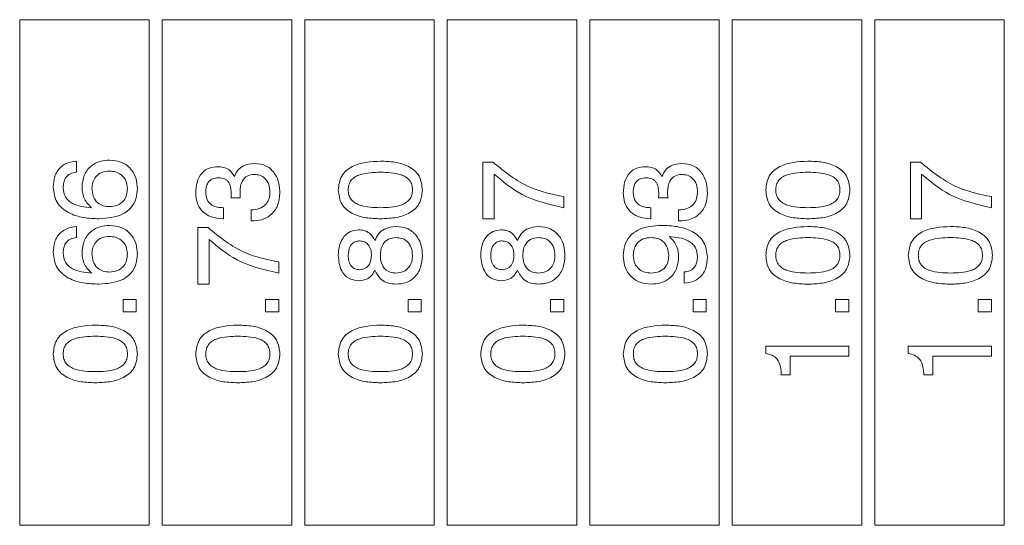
# Model space of a CAD drawing. Header units: millimetres. Extents: x 47 to 120.6, y 37.3 to 135.3.
# Tile 6 of 27: x 60.2 to 71.6, y 77.9 to 83.7. Entities that reach past the tile are written whole.
import ezdxf

# ---------------------------------------------------------------- set-up
doc = ezdxf.new("R2010")
doc.units = ezdxf.units.MM

msp = doc.modelspace()

# ---------------------------------------------------------------- linework, layer by layer
at = {"color": 7, "linetype": 'Continuous', "lineweight": 9}
for p, q in [((60.1768, 77.8665), (60.1768, 83.7165)), ((61.6768, 83.7165), (60.1768, 83.7165)), ((61.6768, 83.7165), (61.6768, 77.8665)), ((61.8268, 77.8665), (61.8268, 83.7165)), ((63.3268, 83.7165), (61.8268, 83.7165)), ((63.3268, 83.7165), (63.3268, 77.8665)), ((63.4768, 77.8665), (63.4768, 83.7165)), ((64.9768, 83.7165), (63.4768, 83.7165)), ((64.9768, 83.7165), (64.9768, 77.8665)), ((66.6268, 83.7165), (65.1268, 83.7165)), ((65.1268, 77.8665), (65.1268, 83.7165)), ((66.6268, 83.7165), (66.6268, 77.8665)), ((66.7768, 77.8665), (66.7768, 83.7165)), ((68.2768, 83.7165), (66.7768, 83.7165)), ((68.2768, 83.7165), (68.2768, 77.8665)), ((69.9268, 83.7165), (68.4268, 83.7165)), ((68.4268, 77.8665), (68.4268, 83.7165)), ((69.9268, 83.7165), (69.9268, 77.8665)), ((71.5768, 83.7165), (70.0768, 83.7165)), ((70.0768, 77.8665), (70.0768, 83.7165)), ((71.5768, 83.7165), (71.5768, 77.8665)), ((60.8345, 82.08), (60.8345, 81.9518)), ((65.541, 81.4133), (65.541, 82.0671)), ((65.541, 82.0671), (65.6575, 82.0671)), ((70.491, 82.0671), (70.6075, 82.0671)), ((70.491, 81.4133), (70.491, 82.0671)), ((65.6692, 81.9303), (65.6692, 81.4133)), ((70.6192, 81.9303), (70.6192, 81.4133)), ((62.7311, 81.6561), (62.6244, 81.6567)), ((62.7305, 81.6607), (62.7311, 81.6561)), ((66.4768, 81.6697), (66.4768, 81.5415)), ((67.6811, 81.6561), (67.5744, 81.6567)), ((67.6805, 81.6607), (67.6811, 81.6561)), ((71.4268, 81.6697), (71.4268, 81.5415)), ((62.5358, 81.5415), (62.5358, 81.4133)), ((62.8563, 81.3876), (62.8563, 81.5159)), ((67.4858, 81.5415), (67.4858, 81.4133)), ((67.8063, 81.3876), (67.8063, 81.5159)), ((62.5358, 81.4133), (62.529, 81.4133)), ((65.6692, 81.4133), (65.541, 81.4133)), ((67.4858, 81.4133), (67.479, 81.4133)), ((70.6192, 81.4133), (70.491, 81.4133)), ((60.8345, 81.3235), (60.8345, 81.1953)), ((62.241, 81.3107), (62.3575, 81.3107)), ((62.241, 80.6569), (62.241, 81.3107)), ((62.8633, 81.3876), (62.8563, 81.3876)), ((67.8133, 81.3876), (67.8063, 81.3876)), ((62.3692, 81.1739), (62.3692, 80.6569)), ((63.1768, 80.9133), (63.1768, 80.7851)), ((67.8704, 80.6697), (67.8704, 80.7979)), ((62.3692, 80.6569), (62.241, 80.6569)), ((61.373, 80.3364), (61.373, 80.4774)), ((61.373, 80.4774), (61.5268, 80.4774)), ((61.5268, 80.4774), (61.5268, 80.3364)), ((63.023, 80.4774), (63.1768, 80.4774)), ((63.023, 80.3364), (63.023, 80.4774)), ((63.1768, 80.4774), (63.1768, 80.3364)), ((64.673, 80.4774), (64.8268, 80.4774)), ((64.673, 80.3364), (64.673, 80.4774)), ((64.8268, 80.4774), (64.8268, 80.3364)), ((66.323, 80.3364), (66.323, 80.4774)), ((66.323, 80.4774), (66.4768, 80.4774)), ((66.4768, 80.4774), (66.4768, 80.3364)), ((67.973, 80.3364), (67.973, 80.4774)), ((67.973, 80.4774), (68.1268, 80.4774)), ((68.1268, 80.4774), (68.1268, 80.3364)), ((69.623, 80.3364), (69.623, 80.4774)), ((69.623, 80.4774), (69.7768, 80.4774)), ((69.7768, 80.4774), (69.7768, 80.3364)), ((71.273, 80.4774), (71.4268, 80.4774)), ((71.273, 80.3364), (71.273, 80.4774)), ((71.4268, 80.4774), (71.4268, 80.3364)), ((61.5268, 80.3364), (61.373, 80.3364)), ((63.1768, 80.3364), (63.023, 80.3364)), ((64.8268, 80.3364), (64.673, 80.3364)), ((66.4768, 80.3364), (66.323, 80.3364)), ((68.1268, 80.3364), (67.973, 80.3364)), ((69.7768, 80.3364), (69.623, 80.3364)), ((71.4268, 80.3364), (71.273, 80.3364)), ((68.8153, 79.9389), (69.7768, 79.9389)), ((68.8153, 79.8526), (68.8153, 79.9389)), ((69.7768, 79.9389), (69.7768, 79.8235)), ((70.4653, 79.9389), (71.4268, 79.9389)), ((70.4653, 79.8526), (70.4653, 79.9389)), ((71.4268, 79.9389), (71.4268, 79.8235)), ((69.7768, 79.8235), (69.0974, 79.8235)), ((69.0974, 79.8235), (69.0974, 79.6056)), ((70.7474, 79.8235), (70.7474, 79.6056)), ((71.4268, 79.8235), (70.7474, 79.8235)), ((69.0974, 79.6056), (68.9948, 79.6056)), ((70.7474, 79.6056), (70.6448, 79.6056)), ((60.1768, 77.8665), (61.6768, 77.8665)), ((61.8268, 77.8665), (63.3268, 77.8665)), ((63.4768, 77.8665), (64.9768, 77.8665)), ((65.1268, 77.8665), (66.6268, 77.8665)), ((66.7768, 77.8665), (68.2768, 77.8665)), ((68.4268, 77.8665), (69.9268, 77.8665)), ((70.0768, 77.8665), (71.5768, 77.8665))]:
    msp.add_line(p, q, dxfattribs=at)
for points, knots in [([(60.8986, 81.7765), (60.9029, 81.824), (60.9114, 81.9188), (60.9964, 82.0271), (61.1056, 82.0854), (61.1799, 82.0903), (61.2172, 82.0928)], [0, 0, 0, 0, 0.2799912, 0.5591453, 0.7792912, 1, 1, 1, 1]), ([(61.2172, 82.0928), (61.2659, 82.0883), (61.3633, 82.0792), (61.4731, 81.9904), (61.532, 81.8781), (61.5371, 81.8018), (61.5397, 81.7637)], [0, 0, 0, 0, 0.27990287, 0.55910258, 0.7792861, 1, 1, 1, 1]), ([(60.5653, 81.7775), (60.568, 81.8201), (60.5733, 81.9051), (60.6388, 82.01), (60.735, 82.0669), (60.8013, 82.0756), (60.8345, 82.08)], [0, 0, 0, 0, 0.28050953, 0.55938853, 0.77935859, 1, 1, 1, 1]), ([(62.2153, 81.7102), (62.2175, 81.7525), (62.222, 81.8368), (62.2782, 81.9449), (62.3714, 82.0082), (62.438, 82.0133), (62.4713, 82.0159)], [0, 0, 0, 0, 0.280903, 0.5601602, 0.7797064, 1, 1, 1, 1]), ([(62.4713, 82.0159), (62.4934, 82.0146), (62.5376, 82.012), (62.6133, 81.9807), (62.6443, 81.9316), (62.6632, 81.9017)], [0, 0, 0, 0, 0.28141835, 0.56223362, 1, 1, 1, 1]), ([(62.6632, 81.9017), (62.6747, 81.9269), (62.6976, 81.9774), (62.7771, 82.0426), (62.8488, 82.0499), (62.8926, 82.0543)], [0, 0, 0, 0, 0.2808991, 0.5611056, 1, 1, 1, 1]), ([(62.8926, 82.0543), (62.9409, 82.0489), (63.0375, 82.0381), (63.1373, 81.9381), (63.1837, 81.823), (63.1877, 81.7477), (63.1897, 81.71)], [0, 0, 0, 0, 0.2793607, 0.558332, 0.7789141, 1, 1, 1, 1]), ([(63.8653, 81.7456), (63.8719, 81.8021), (63.8819, 81.8872), (63.956, 81.9737), (64.0964, 82.0665), (64.2393, 82.074), (64.3535, 82.08)], [0, 0, 0, 0, 0.24914076, 0.3747236, 0.50047512, 1, 1, 1, 1]), ([(64.3535, 82.08), (64.4091, 82.078), (64.5202, 82.0742), (64.6567, 82.0353), (64.7497, 81.9735), (64.8237, 81.8869), (64.8333, 81.802), (64.8397, 81.7456)], [0, 0, 0, 0, 0.25090239, 0.50109033, 0.62641706, 0.75161329, 1, 1, 1, 1]), ([(65.6575, 82.0671), (65.7936, 81.9566), (66.0367, 81.7592), (66.3423, 81.6971), (66.4768, 81.6697)], [0, 0, 0, 0, 0.5595515, 1, 1, 1, 1]), ([(67.1653, 81.7102), (67.1675, 81.7525), (67.172, 81.8368), (67.2282, 81.9449), (67.3214, 82.0082), (67.388, 82.0133), (67.4213, 82.0159)], [0, 0, 0, 0, 0.28090305, 0.56016019, 0.77970642, 1, 1, 1, 1]), ([(67.4213, 82.0159), (67.4434, 82.0146), (67.4876, 82.012), (67.5633, 81.9807), (67.5943, 81.9316), (67.6132, 81.9017)], [0, 0, 0, 0, 0.28141835, 0.56223362, 1, 1, 1, 1]), ([(67.6132, 81.9017), (67.6247, 81.9269), (67.6476, 81.9774), (67.7271, 82.0426), (67.7988, 82.0499), (67.8426, 82.0543)], [0, 0, 0, 0, 0.2808991, 0.5611056, 1, 1, 1, 1]), ([(67.8426, 82.0543), (67.8909, 82.0489), (67.9875, 82.0381), (68.0873, 81.9381), (68.1337, 81.823), (68.1377, 81.7477), (68.1397, 81.71)], [0, 0, 0, 0, 0.2793607, 0.558332, 0.7789141, 1, 1, 1, 1]), ([(68.8153, 81.7456), (68.8219, 81.8021), (68.8319, 81.8872), (68.906, 81.9737), (69.0464, 82.0665), (69.1893, 82.074), (69.3035, 82.08)], [0, 0, 0, 0, 0.2491408, 0.3747236, 0.5004751, 1, 1, 1, 1]), ([(69.3035, 82.08), (69.3591, 82.078), (69.4702, 82.0742), (69.6067, 82.0353), (69.6997, 81.9735), (69.7737, 81.8869), (69.7833, 81.802), (69.7897, 81.7456)], [0, 0, 0, 0, 0.2509024, 0.5010903, 0.6264171, 0.7516133, 1, 1, 1, 1]), ([(70.6075, 82.0671), (70.7436, 81.9566), (70.9867, 81.7592), (71.2923, 81.6971), (71.4268, 81.6697)], [0, 0, 0, 0, 0.5595515, 1, 1, 1, 1]), ([(60.8345, 81.9518), (60.81, 81.9478), (60.7612, 81.9398), (60.7071, 81.8921), (60.6834, 81.8323), (60.6816, 81.7936), (60.6807, 81.7743)], [0, 0, 0, 0, 0.2802594, 0.5587919, 0.7790854, 1, 1, 1, 1]), ([(61.2166, 81.9646), (61.1865, 81.9621), (61.1266, 81.9573), (61.0568, 81.9056), (61.019, 81.8369), (61.0157, 81.79), (61.014, 81.7665)], [0, 0, 0, 0, 0.2802694, 0.5592761, 0.7793435, 1, 1, 1, 1]), ([(61.4243, 81.7622), (61.4215, 81.793), (61.4159, 81.8544), (61.3597, 81.9234), (61.2887, 81.96), (61.2406, 81.963), (61.2166, 81.9646)], [0, 0, 0, 0, 0.279951, 0.5590384, 0.7792391, 1, 1, 1, 1]), ([(62.4791, 81.8876), (62.4553, 81.8857), (62.4077, 81.8819), (62.3552, 81.8356), (62.3334, 81.778), (62.3316, 81.741), (62.3307, 81.7224)], [0, 0, 0, 0, 0.2799727, 0.5582824, 0.7787932, 1, 1, 1, 1]), ([(62.6256, 81.6967), (62.6249, 81.7198), (62.6235, 81.7658), (62.6074, 81.823), (62.5778, 81.8593), (62.5375, 81.8836), (62.5025, 81.886), (62.4791, 81.8876)], [0, 0, 0, 0, 0.2507958, 0.5005317, 0.6255696, 0.7505786, 1, 1, 1, 1]), ([(62.8918, 81.9261), (62.864, 81.9232), (62.8086, 81.9173), (62.7367, 81.8399), (62.7314, 81.7685), (62.7281, 81.7248)], [0, 0, 0, 0, 0.2802531, 0.5596856, 1, 1, 1, 1]), ([(63.0743, 81.7226), (63.0724, 81.7516), (63.0688, 81.8094), (63.0254, 81.8811), (62.9601, 81.9213), (62.9146, 81.9245), (62.8918, 81.9261)], [0, 0, 0, 0, 0.2806558, 0.559744, 0.7795108, 1, 1, 1, 1]), ([(64.3535, 81.9518), (64.2726, 81.9499), (64.1714, 81.9475), (64.06, 81.9008), (64.0133, 81.8616), (63.9847, 81.8068), (63.982, 81.7667), (63.9807, 81.7466)], [0, 0, 0, 0, 0.4999047, 0.62516668, 0.75008761, 0.87487309, 1, 1, 1, 1]), ([(64.7243, 81.7466), (64.723, 81.7666), (64.7204, 81.8066), (64.6923, 81.8614), (64.6458, 81.9006), (64.5351, 81.9477), (64.4342, 81.9499), (64.3535, 81.9518)], [0, 0, 0, 0, 0.1251067, 0.2499673, 0.374902, 0.5001477, 1, 1, 1, 1]), ([(66.4768, 81.5415), (66.3088, 81.5794), (66.0083, 81.6472), (65.7729, 81.8437), (65.6692, 81.9303)], [0, 0, 0, 0, 0.5593131, 1, 1, 1, 1]), ([(67.4291, 81.8876), (67.4053, 81.8857), (67.3577, 81.8819), (67.3052, 81.8356), (67.2834, 81.778), (67.2816, 81.741), (67.2807, 81.7224)], [0, 0, 0, 0, 0.2799727, 0.5582824, 0.7787932, 1, 1, 1, 1]), ([(67.5756, 81.6967), (67.5749, 81.7198), (67.5735, 81.7658), (67.5574, 81.823), (67.5278, 81.8593), (67.4875, 81.8836), (67.4525, 81.886), (67.4291, 81.8876)], [0, 0, 0, 0, 0.2507958, 0.5005317, 0.6255696, 0.7505786, 1, 1, 1, 1]), ([(67.8418, 81.9261), (67.814, 81.9232), (67.7586, 81.9173), (67.6867, 81.8399), (67.6814, 81.7685), (67.6781, 81.7248)], [0, 0, 0, 0, 0.2802531, 0.5596856, 1, 1, 1, 1]), ([(68.0243, 81.7226), (68.0224, 81.7516), (68.0188, 81.8094), (67.9754, 81.8811), (67.9101, 81.9213), (67.8646, 81.9245), (67.8418, 81.9261)], [0, 0, 0, 0, 0.28065581, 0.559744, 0.77951076, 1, 1, 1, 1]), ([(69.3035, 81.9518), (69.2226, 81.9499), (69.1214, 81.9475), (69.01, 81.9008), (68.9633, 81.8616), (68.9347, 81.8068), (68.932, 81.7667), (68.9307, 81.7466)], [0, 0, 0, 0, 0.4999047, 0.6251667, 0.7500876, 0.8748731, 1, 1, 1, 1]), ([(69.6743, 81.7466), (69.673, 81.7666), (69.6704, 81.8066), (69.6423, 81.8614), (69.5958, 81.9006), (69.4851, 81.9477), (69.3842, 81.9499), (69.3035, 81.9518)], [0, 0, 0, 0, 0.1251067, 0.2499673, 0.374902, 0.5001477, 1, 1, 1, 1]), ([(71.4268, 81.5415), (71.2588, 81.5794), (70.9583, 81.6472), (70.7229, 81.8437), (70.6192, 81.9303)], [0, 0, 0, 0, 0.5593131, 1, 1, 1, 1]), ([(61.0952, 81.4133), (61.0348, 81.4155), (60.9144, 81.42), (60.767, 81.4647), (60.6668, 81.5323), (60.5851, 81.6247), (60.5732, 81.7165), (60.5653, 81.7775)], [0, 0, 0, 0, 0.2509316, 0.5012316, 0.6266319, 0.7518729, 1, 1, 1, 1]), ([(60.6807, 81.7743), (60.6851, 81.7363), (60.6917, 81.6793), (60.7415, 81.6214), (60.8351, 81.5584), (60.9303, 81.549), (61.0064, 81.5415)], [0, 0, 0, 0, 0.24894131, 0.37441007, 0.50002958, 1, 1, 1, 1]), ([(61.0064, 81.5415), (60.9714, 81.5788), (60.9086, 81.6457), (60.9017, 81.7364), (60.8986, 81.7765)], [0, 0, 0, 0, 0.5584155, 1, 1, 1, 1]), ([(61.014, 81.7665), (61.0162, 81.7351), (61.0206, 81.6726), (61.0716, 81.5972), (61.1441, 81.5582), (61.1932, 81.5549), (61.2178, 81.5533)], [0, 0, 0, 0, 0.2805061, 0.5592555, 0.7792755, 1, 1, 1, 1]), ([(61.5397, 81.7637), (61.537, 81.7235), (61.5315, 81.6434), (61.471, 81.5353), (61.328, 81.4291), (61.1911, 81.4198), (61.0952, 81.4133)], [0, 0, 0, 0, 0.187308, 0.3739974, 0.5609717, 1, 1, 1, 1]), ([(61.2178, 81.5533), (61.249, 81.5559), (61.3112, 81.5611), (61.3828, 81.6166), (61.4197, 81.689), (61.4227, 81.7378), (61.4243, 81.7622)], [0, 0, 0, 0, 0.2801461, 0.5590178, 0.7792268, 1, 1, 1, 1]), ([(64.3535, 81.4133), (64.2979, 81.4151), (64.1867, 81.4188), (64.0501, 81.4573), (63.9566, 81.5184), (63.882, 81.6044), (63.872, 81.6892), (63.8653, 81.7456)], [0, 0, 0, 0, 0.2509482, 0.5012394, 0.6265864, 0.7517607, 1, 1, 1, 1]), ([(63.9807, 81.7466), (63.9821, 81.7266), (63.9848, 81.6865), (64.0136, 81.6319), (64.0604, 81.5929), (64.1714, 81.5456), (64.2726, 81.5433), (64.3535, 81.5415)], [0, 0, 0, 0, 0.1250804, 0.2498714, 0.3747952, 0.5000499, 1, 1, 1, 1]), ([(64.3535, 81.5415), (64.4341, 81.5433), (64.5349, 81.5456), (64.6454, 81.5931), (64.6918, 81.6322), (64.7203, 81.6867), (64.7229, 81.7266), (64.7243, 81.7466)], [0, 0, 0, 0, 0.4998945, 0.6251522, 0.7500763, 0.8748793, 1, 1, 1, 1]), ([(64.8397, 81.7456), (64.8332, 81.6893), (64.8234, 81.6046), (64.749, 81.5188), (64.6561, 81.4573), (64.5198, 81.4188), (64.409, 81.4151), (64.3535, 81.4133)], [0, 0, 0, 0, 0.2483258, 0.3735033, 0.4988302, 0.7490819, 1, 1, 1, 1]), ([(69.3035, 81.4133), (69.2479, 81.4151), (69.1367, 81.4188), (69.0001, 81.4573), (68.9066, 81.5184), (68.832, 81.6044), (68.822, 81.6892), (68.8153, 81.7456)], [0, 0, 0, 0, 0.2509482, 0.5012394, 0.6265864, 0.7517607, 1, 1, 1, 1]), ([(68.9307, 81.7466), (68.9321, 81.7266), (68.9348, 81.6865), (68.9636, 81.6319), (69.0104, 81.5929), (69.1214, 81.5456), (69.2226, 81.5433), (69.3035, 81.5415)], [0, 0, 0, 0, 0.12508042, 0.24987136, 0.37479518, 0.50004988, 1, 1, 1, 1]), ([(69.3035, 81.5415), (69.3841, 81.5433), (69.4849, 81.5456), (69.5954, 81.5931), (69.6418, 81.6322), (69.6703, 81.6867), (69.6729, 81.7266), (69.6743, 81.7466)], [0, 0, 0, 0, 0.49989455, 0.62515216, 0.75007635, 0.87487929, 1, 1, 1, 1]), ([(69.7897, 81.7456), (69.7832, 81.6893), (69.7734, 81.6046), (69.699, 81.5188), (69.6061, 81.4573), (69.4698, 81.4188), (69.359, 81.4151), (69.3035, 81.4133)], [0, 0, 0, 0, 0.2483258, 0.3735033, 0.4988302, 0.7490819, 1, 1, 1, 1]), ([(62.529, 81.4133), (62.4832, 81.4167), (62.3919, 81.4236), (62.2826, 81.4983), (62.2229, 81.6025), (62.2178, 81.6742), (62.2153, 81.7102)], [0, 0, 0, 0, 0.2803906, 0.559399, 0.7793652, 1, 1, 1, 1]), ([(62.3307, 81.7224), (62.3329, 81.6928), (62.3372, 81.634), (62.3951, 81.569), (62.4671, 81.5445), (62.5129, 81.5425), (62.5358, 81.5415)], [0, 0, 0, 0, 0.2802242, 0.5580012, 0.7786172, 1, 1, 1, 1]), ([(62.6244, 81.6567), (62.6248, 81.6642), (62.6255, 81.6775), (62.6255, 81.6909), (62.6256, 81.6967)], [0, 0, 0, 0, 0.5599977, 1, 1, 1, 1]), ([(62.7281, 81.7248), (62.7284, 81.7128), (62.7289, 81.6914), (62.73, 81.6701), (62.7305, 81.6607)], [0, 0, 0, 0, 0.5599861, 1, 1, 1, 1]), ([(62.8563, 81.5159), (62.8881, 81.5186), (62.9515, 81.524), (63.0297, 81.5735), (63.0696, 81.6476), (63.0727, 81.6976), (63.0743, 81.7226)], [0, 0, 0, 0, 0.2806915, 0.5594019, 0.7792757, 1, 1, 1, 1]), ([(63.1897, 81.71), (63.1855, 81.6613), (63.1772, 81.5641), (63.0907, 81.4524), (62.9776, 81.3948), (62.9015, 81.39), (62.8633, 81.3876)], [0, 0, 0, 0, 0.280115, 0.5590167, 0.7791969, 1, 1, 1, 1]), ([(67.479, 81.4133), (67.4332, 81.4167), (67.3419, 81.4236), (67.2326, 81.4983), (67.1729, 81.6025), (67.1678, 81.6742), (67.1653, 81.7102)], [0, 0, 0, 0, 0.2803906, 0.559399, 0.7793652, 1, 1, 1, 1]), ([(67.2807, 81.7224), (67.2829, 81.6928), (67.2872, 81.634), (67.3451, 81.569), (67.4171, 81.5445), (67.4629, 81.5425), (67.4858, 81.5415)], [0, 0, 0, 0, 0.2802242, 0.5580012, 0.7786172, 1, 1, 1, 1]), ([(67.5744, 81.6567), (67.5748, 81.6642), (67.5755, 81.6775), (67.5755, 81.6909), (67.5756, 81.6967)], [0, 0, 0, 0, 0.55999774, 1, 1, 1, 1]), ([(67.6781, 81.7248), (67.6784, 81.7128), (67.6789, 81.6914), (67.68, 81.6701), (67.6805, 81.6607)], [0, 0, 0, 0, 0.5599861, 1, 1, 1, 1]), ([(67.8063, 81.5159), (67.8381, 81.5186), (67.9015, 81.524), (67.9797, 81.5735), (68.0196, 81.6476), (68.0227, 81.6976), (68.0243, 81.7226)], [0, 0, 0, 0, 0.2806915, 0.5594019, 0.7792757, 1, 1, 1, 1]), ([(68.1397, 81.71), (68.1355, 81.6613), (68.1272, 81.5641), (68.0407, 81.4524), (67.9276, 81.3948), (67.8515, 81.39), (67.8133, 81.3876)], [0, 0, 0, 0, 0.280115, 0.5590167, 0.7791969, 1, 1, 1, 1]), ([(60.5653, 81.0211), (60.568, 81.0637), (60.5733, 81.1487), (60.6388, 81.2535), (60.735, 81.3105), (60.8013, 81.3192), (60.8345, 81.3235)], [0, 0, 0, 0, 0.28050953, 0.55938853, 0.77935859, 1, 1, 1, 1]), ([(60.8986, 81.0201), (60.9029, 81.0676), (60.9114, 81.1624), (60.9964, 81.2707), (61.1056, 81.329), (61.1799, 81.3339), (61.2172, 81.3364)], [0, 0, 0, 0, 0.2799912, 0.5591453, 0.7792912, 1, 1, 1, 1]), ([(61.2172, 81.3364), (61.2659, 81.3319), (61.3633, 81.3228), (61.4731, 81.234), (61.532, 81.1217), (61.5371, 81.0454), (61.5397, 81.0072)], [0, 0, 0, 0, 0.2799029, 0.5591026, 0.7792861, 1, 1, 1, 1]), ([(62.3575, 81.3107), (62.4936, 81.2002), (62.7367, 81.0027), (63.0423, 80.9406), (63.1768, 80.9133)], [0, 0, 0, 0, 0.5595515, 1, 1, 1, 1]), ([(63.8653, 80.9892), (63.8677, 81.0288), (63.8725, 81.1078), (63.9243, 81.2077), (64.0054, 81.2749), (64.0677, 81.2817), (64.0989, 81.2851)], [0, 0, 0, 0, 0.28087932, 0.56062715, 0.78031284, 1, 1, 1, 1]), ([(64.0989, 81.2851), (64.1214, 81.2837), (64.1665, 81.2809), (64.2416, 81.2443), (64.2712, 81.1932), (64.2892, 81.1621)], [0, 0, 0, 0, 0.28115157, 0.56148436, 1, 1, 1, 1]), ([(64.2892, 81.1621), (64.3019, 81.1885), (64.3272, 81.2414), (64.4109, 81.3109), (64.487, 81.3188), (64.5334, 81.3235)], [0, 0, 0, 0, 0.2809187, 0.5611691, 1, 1, 1, 1]), ([(64.5334, 81.3235), (64.5816, 81.3188), (64.6778, 81.3094), (64.7826, 81.2158), (64.8334, 81.1021), (64.8376, 81.0269), (64.8397, 80.9892)], [0, 0, 0, 0, 0.2797074, 0.5586105, 0.779038, 1, 1, 1, 1]), ([(65.5153, 80.9892), (65.5177, 81.0288), (65.5225, 81.1078), (65.5743, 81.2077), (65.6554, 81.2749), (65.7177, 81.2817), (65.7489, 81.2851)], [0, 0, 0, 0, 0.2808793, 0.5606272, 0.7803128, 1, 1, 1, 1]), ([(65.7489, 81.2851), (65.7714, 81.2837), (65.8165, 81.2809), (65.8916, 81.2443), (65.9212, 81.1932), (65.9392, 81.1621)], [0, 0, 0, 0, 0.28115157, 0.56148436, 1, 1, 1, 1]), ([(65.9392, 81.1621), (65.9519, 81.1885), (65.9772, 81.2414), (66.0609, 81.3109), (66.137, 81.3188), (66.1834, 81.3235)], [0, 0, 0, 0, 0.2809187, 0.5611691, 1, 1, 1, 1]), ([(66.1834, 81.3235), (66.2316, 81.3188), (66.3278, 81.3094), (66.4326, 81.2158), (66.4834, 81.1021), (66.4876, 81.0269), (66.4897, 80.9892)], [0, 0, 0, 0, 0.2797074, 0.5586105, 0.779038, 1, 1, 1, 1]), ([(67.1653, 80.985), (67.168, 81.0252), (67.1733, 81.1055), (67.2338, 81.2137), (67.3766, 81.3206), (67.5137, 81.3299), (67.6098, 81.3364)], [0, 0, 0, 0, 0.1873221, 0.3740605, 0.5610415, 1, 1, 1, 1]), ([(67.6098, 81.3364), (67.6704, 81.3342), (67.7915, 81.3298), (67.9396, 81.2848), (68.0401, 81.2164), (68.1209, 81.1224), (68.1322, 81.0301), (68.1397, 80.9688)], [0, 0, 0, 0, 0.2509135, 0.5011335, 0.62652, 0.7517446, 1, 1, 1, 1]), ([(68.8153, 80.9892), (68.8219, 81.0457), (68.8319, 81.1307), (68.906, 81.2173), (69.0464, 81.3101), (69.1893, 81.3176), (69.3035, 81.3235)], [0, 0, 0, 0, 0.2491408, 0.3747236, 0.5004751, 1, 1, 1, 1]), ([(69.3035, 81.3235), (69.3591, 81.3216), (69.4702, 81.3178), (69.6067, 81.2789), (69.6997, 81.2171), (69.7737, 81.1305), (69.7833, 81.0456), (69.7897, 80.9892)], [0, 0, 0, 0, 0.25090239, 0.50109033, 0.62641706, 0.75161329, 1, 1, 1, 1]), ([(70.4653, 80.9892), (70.4719, 81.0457), (70.4819, 81.1307), (70.556, 81.2173), (70.6964, 81.3101), (70.8393, 81.3176), (70.9535, 81.3235)], [0, 0, 0, 0, 0.2491408, 0.3747236, 0.5004751, 1, 1, 1, 1]), ([(70.9535, 81.3235), (71.0091, 81.3216), (71.1202, 81.3178), (71.2567, 81.2789), (71.3497, 81.2171), (71.4237, 81.1305), (71.4333, 81.0456), (71.4397, 80.9892)], [0, 0, 0, 0, 0.2509024, 0.5010903, 0.6264171, 0.7516133, 1, 1, 1, 1]), ([(60.8345, 81.1953), (60.81, 81.1914), (60.7612, 81.1834), (60.7071, 81.1356), (60.6834, 81.0758), (60.6816, 81.0372), (60.6807, 81.0179)], [0, 0, 0, 0, 0.2802594, 0.5587919, 0.7790854, 1, 1, 1, 1]), ([(61.2166, 81.2082), (61.1865, 81.2057), (61.1266, 81.2009), (61.0568, 81.1491), (61.019, 81.0805), (61.0157, 81.0336), (61.014, 81.01)], [0, 0, 0, 0, 0.2802694, 0.5592761, 0.7793435, 1, 1, 1, 1]), ([(61.4243, 81.0058), (61.4215, 81.0366), (61.4159, 81.0979), (61.3597, 81.167), (61.2887, 81.2036), (61.2406, 81.2066), (61.2166, 81.2082)], [0, 0, 0, 0, 0.279951, 0.5590384, 0.7792391, 1, 1, 1, 1]), ([(63.1768, 80.7851), (63.0088, 80.823), (62.7083, 80.8907), (62.4729, 81.0873), (62.3692, 81.1739)], [0, 0, 0, 0, 0.5593131, 1, 1, 1, 1]), ([(64.532, 81.1953), (64.5029, 81.1923), (64.4447, 81.1863), (64.3837, 81.1269), (64.3559, 81.0574), (64.3536, 81.0121), (64.3525, 80.9894)], [0, 0, 0, 0, 0.2795459, 0.5582759, 0.7788187, 1, 1, 1, 1]), ([(64.7243, 80.9894), (64.7223, 81.0193), (64.7182, 81.079), (64.6706, 81.1514), (64.6023, 81.1905), (64.5555, 81.1937), (64.532, 81.1953)], [0, 0, 0, 0, 0.280468, 0.5595619, 0.7794643, 1, 1, 1, 1]), ([(66.182, 81.1953), (66.1529, 81.1923), (66.0947, 81.1863), (66.0337, 81.1269), (66.0059, 81.0574), (66.0036, 81.0121), (66.0025, 80.9894)], [0, 0, 0, 0, 0.2795459, 0.5582759, 0.7788187, 1, 1, 1, 1]), ([(66.3743, 80.9894), (66.3723, 81.0193), (66.3682, 81.079), (66.3206, 81.1514), (66.2523, 81.1905), (66.2055, 81.1937), (66.182, 81.1953)], [0, 0, 0, 0, 0.280468, 0.5595619, 0.7794643, 1, 1, 1, 1]), ([(67.4882, 81.1957), (67.4571, 81.1932), (67.3949, 81.1881), (67.3226, 81.1337), (67.2853, 81.0614), (67.2822, 81.0126), (67.2807, 80.9882)], [0, 0, 0, 0, 0.2801627, 0.5590906, 0.7792757, 1, 1, 1, 1]), ([(67.691, 80.9826), (67.6887, 81.0139), (67.6843, 81.0762), (67.6335, 81.1512), (67.5617, 81.191), (67.5128, 81.1942), (67.4882, 81.1957)], [0, 0, 0, 0, 0.2804705, 0.5593282, 0.7792928, 1, 1, 1, 1]), ([(68.0243, 80.9754), (68.0199, 81.0132), (68.0132, 81.0701), (67.9638, 81.1283), (67.8702, 81.191), (67.7751, 81.2005), (67.6992, 81.2082)], [0, 0, 0, 0, 0.2488654, 0.3743622, 0.5000119, 1, 1, 1, 1]), ([(67.6992, 81.2082), (67.7341, 81.1705), (67.7967, 81.103), (67.8034, 81.012), (67.8063, 80.9718)], [0, 0, 0, 0, 0.55827521, 1, 1, 1, 1]), ([(69.3035, 81.1953), (69.2226, 81.1935), (69.1214, 81.1911), (69.01, 81.1444), (68.9633, 81.1052), (68.9347, 81.0504), (68.932, 81.0103), (68.9307, 80.9902)], [0, 0, 0, 0, 0.4999047, 0.62516668, 0.75008761, 0.87487309, 1, 1, 1, 1]), ([(69.6743, 80.9902), (69.673, 81.0102), (69.6704, 81.0501), (69.6423, 81.105), (69.5958, 81.1442), (69.4851, 81.1913), (69.3842, 81.1935), (69.3035, 81.1953)], [0, 0, 0, 0, 0.1251067, 0.2499673, 0.374902, 0.5001477, 1, 1, 1, 1]), ([(70.9535, 81.1953), (70.8726, 81.1935), (70.7714, 81.1911), (70.66, 81.1444), (70.6133, 81.1052), (70.5847, 81.0504), (70.582, 81.0103), (70.5807, 80.9902)], [0, 0, 0, 0, 0.4999047, 0.6251667, 0.7500876, 0.8748731, 1, 1, 1, 1]), ([(71.3243, 80.9902), (71.323, 81.0102), (71.3204, 81.0501), (71.2923, 81.105), (71.2458, 81.1442), (71.1351, 81.1913), (71.0342, 81.1935), (70.9535, 81.1953)], [0, 0, 0, 0, 0.1251067, 0.24996733, 0.37490196, 0.50014773, 1, 1, 1, 1]), ([(64.1131, 81.1569), (64.0981, 81.1558), (64.068, 81.1536), (64.0281, 81.1301), (63.9874, 81.0775), (63.9834, 81.0262), (63.9807, 80.9902)], [0, 0, 0, 0, 0.1872321, 0.3740206, 0.5611578, 1, 1, 1, 1]), ([(64.2499, 80.9902), (64.2485, 81.0129), (64.2457, 81.0582), (64.2146, 81.1151), (64.1668, 81.1518), (64.131, 81.1552), (64.1131, 81.1569)], [0, 0, 0, 0, 0.2807915, 0.5603116, 0.779949, 1, 1, 1, 1]), ([(65.7631, 81.1569), (65.7481, 81.1558), (65.718, 81.1536), (65.6781, 81.1301), (65.6374, 81.0775), (65.6334, 81.0262), (65.6307, 80.9902)], [0, 0, 0, 0, 0.1872321, 0.3740206, 0.5611578, 1, 1, 1, 1]), ([(65.8999, 80.9902), (65.8985, 81.0129), (65.8957, 81.0582), (65.8646, 81.1151), (65.8168, 81.1518), (65.781, 81.1552), (65.7631, 81.1569)], [0, 0, 0, 0, 0.2807915, 0.5603116, 0.779949, 1, 1, 1, 1]), ([(61.0952, 80.6569), (61.0348, 80.6591), (60.9144, 80.6636), (60.767, 80.7083), (60.6668, 80.7759), (60.5851, 80.8683), (60.5732, 80.9601), (60.5653, 81.0211)], [0, 0, 0, 0, 0.2509316, 0.5012316, 0.6266319, 0.7518729, 1, 1, 1, 1]), ([(60.6807, 81.0179), (60.6851, 80.9799), (60.6917, 80.9229), (60.7415, 80.865), (60.8351, 80.802), (60.9303, 80.7926), (61.0064, 80.7851)], [0, 0, 0, 0, 0.2489413, 0.3744101, 0.5000296, 1, 1, 1, 1]), ([(61.0064, 80.7851), (60.9714, 80.8224), (60.9086, 80.8893), (60.9017, 80.98), (60.8986, 81.0201)], [0, 0, 0, 0, 0.5584155, 1, 1, 1, 1]), ([(61.014, 81.01), (61.0162, 80.9787), (61.0206, 80.9162), (61.0716, 80.8408), (61.1441, 80.8018), (61.1932, 80.7985), (61.2178, 80.7969)], [0, 0, 0, 0, 0.2805061, 0.5592555, 0.7792755, 1, 1, 1, 1]), ([(61.5397, 81.0072), (61.537, 80.9671), (61.5315, 80.8869), (61.471, 80.7789), (61.328, 80.6727), (61.1911, 80.6634), (61.0952, 80.6569)], [0, 0, 0, 0, 0.187308, 0.3739974, 0.5609717, 1, 1, 1, 1]), ([(61.2178, 80.7969), (61.249, 80.7995), (61.3112, 80.8047), (61.3828, 80.8602), (61.4197, 80.9326), (61.4227, 80.9814), (61.4243, 81.0058)], [0, 0, 0, 0, 0.2801461, 0.5590178, 0.7792268, 1, 1, 1, 1]), ([(64.0989, 80.6953), (64.0594, 80.701), (63.9803, 80.7123), (63.8815, 80.8257), (63.8715, 80.9272), (63.8653, 80.9892)], [0, 0, 0, 0, 0.2796398, 0.5599649, 1, 1, 1, 1]), ([(63.9807, 80.9902), (63.9819, 80.9677), (63.9844, 80.9229), (64.012, 80.8647), (64.0598, 80.8281), (64.0953, 80.8251), (64.1131, 80.8235)], [0, 0, 0, 0, 0.281051, 0.5604991, 0.7799093, 1, 1, 1, 1]), ([(64.1131, 80.8235), (64.1359, 80.8265), (64.1814, 80.8324), (64.2401, 80.896), (64.2462, 80.9545), (64.2499, 80.9902)], [0, 0, 0, 0, 0.28002454, 0.56030374, 1, 1, 1, 1]), ([(64.3525, 80.9894), (64.3543, 80.9606), (64.3578, 80.9031), (64.3995, 80.8311), (64.464, 80.7901), (64.5093, 80.7868), (64.532, 80.7851)], [0, 0, 0, 0, 0.280768, 0.5598348, 0.7795757, 1, 1, 1, 1]), ([(64.532, 80.7851), (64.5619, 80.7876), (64.6216, 80.7927), (64.6883, 80.8488), (64.7204, 80.9194), (64.723, 80.966), (64.7243, 80.9894)], [0, 0, 0, 0, 0.2799955, 0.5586959, 0.7789978, 1, 1, 1, 1]), ([(64.8397, 80.9892), (64.8363, 80.9413), (64.8296, 80.8458), (64.754, 80.73), (64.6461, 80.6652), (64.571, 80.6596), (64.5334, 80.6569)], [0, 0, 0, 0, 0.2804857, 0.5595739, 0.7794793, 1, 1, 1, 1]), ([(65.7489, 80.6953), (65.7094, 80.701), (65.6303, 80.7123), (65.5315, 80.8257), (65.5215, 80.9272), (65.5153, 80.9892)], [0, 0, 0, 0, 0.2796398, 0.5599649, 1, 1, 1, 1]), ([(65.6307, 80.9902), (65.6319, 80.9677), (65.6344, 80.9229), (65.662, 80.8647), (65.7098, 80.8281), (65.7453, 80.8251), (65.7631, 80.8235)], [0, 0, 0, 0, 0.281051, 0.5604991, 0.7799093, 1, 1, 1, 1]), ([(65.7631, 80.8235), (65.7859, 80.8265), (65.8314, 80.8324), (65.8901, 80.896), (65.8962, 80.9545), (65.8999, 80.9902)], [0, 0, 0, 0, 0.28002454, 0.56030374, 1, 1, 1, 1]), ([(66.0025, 80.9894), (66.0043, 80.9606), (66.0078, 80.9031), (66.0495, 80.8311), (66.114, 80.7901), (66.1593, 80.7868), (66.182, 80.7851)], [0, 0, 0, 0, 0.280768, 0.5598348, 0.7795757, 1, 1, 1, 1]), ([(66.182, 80.7851), (66.2119, 80.7876), (66.2716, 80.7927), (66.3383, 80.8488), (66.3704, 80.9194), (66.373, 80.966), (66.3743, 80.9894)], [0, 0, 0, 0, 0.2799955, 0.5586959, 0.7789978, 1, 1, 1, 1]), ([(66.4897, 80.9892), (66.4863, 80.9413), (66.4796, 80.8458), (66.404, 80.73), (66.2961, 80.6652), (66.221, 80.6596), (66.1834, 80.6569)], [0, 0, 0, 0, 0.2804857, 0.5595739, 0.7794793, 1, 1, 1, 1]), ([(67.4882, 80.6569), (67.4395, 80.6614), (67.3423, 80.6704), (67.2316, 80.7582), (67.173, 80.8706), (67.1679, 80.9468), (67.1653, 80.985)], [0, 0, 0, 0, 0.2799499, 0.5590677, 0.7792407, 1, 1, 1, 1]), ([(67.2807, 80.9882), (67.2835, 80.9573), (67.289, 80.8957), (67.3452, 80.8258), (67.417, 80.7897), (67.4653, 80.7866), (67.4894, 80.7851)], [0, 0, 0, 0, 0.279985, 0.5589709, 0.7792341, 1, 1, 1, 1]), ([(67.8063, 80.9718), (67.802, 80.9244), (67.7934, 80.8299), (67.7086, 80.7219), (67.5994, 80.6644), (67.5253, 80.6594), (67.4882, 80.6569)], [0, 0, 0, 0, 0.2799489, 0.5591246, 0.7793094, 1, 1, 1, 1]), ([(67.4894, 80.7851), (67.5193, 80.7875), (67.579, 80.7923), (67.649, 80.8436), (67.6861, 80.9123), (67.6893, 80.9592), (67.691, 80.9826)], [0, 0, 0, 0, 0.2802732, 0.5592722, 0.7793004, 1, 1, 1, 1]), ([(67.8704, 80.7979), (67.8953, 80.801), (67.945, 80.807), (67.9974, 80.8575), (68.0213, 80.9171), (68.0233, 80.9559), (68.0243, 80.9754)], [0, 0, 0, 0, 0.2797471, 0.5585119, 0.77895, 1, 1, 1, 1]), ([(68.1397, 80.9688), (68.1368, 80.9262), (68.131, 80.8413), (68.0659, 80.7371), (67.9707, 80.6777), (67.9039, 80.6724), (67.8704, 80.6697)], [0, 0, 0, 0, 0.28057692, 0.5597012, 0.77957463, 1, 1, 1, 1]), ([(69.3035, 80.6569), (69.2479, 80.6587), (69.1367, 80.6624), (69.0001, 80.7009), (68.9066, 80.762), (68.832, 80.848), (68.822, 80.9328), (68.8153, 80.9892)], [0, 0, 0, 0, 0.2509482, 0.5012394, 0.6265864, 0.7517607, 1, 1, 1, 1]), ([(68.9307, 80.9902), (68.9321, 80.9702), (68.9348, 80.9301), (68.9636, 80.8755), (69.0104, 80.8365), (69.1214, 80.7892), (69.2226, 80.7869), (69.3035, 80.7851)], [0, 0, 0, 0, 0.12508042, 0.24987136, 0.37479518, 0.50004988, 1, 1, 1, 1]), ([(69.3035, 80.7851), (69.3841, 80.7869), (69.4849, 80.7892), (69.5954, 80.8367), (69.6418, 80.8758), (69.6703, 80.9303), (69.6729, 80.9702), (69.6743, 80.9902)], [0, 0, 0, 0, 0.4998945, 0.6251522, 0.7500763, 0.8748793, 1, 1, 1, 1]), ([(69.7897, 80.9892), (69.7832, 80.9329), (69.7734, 80.8482), (69.699, 80.7624), (69.6061, 80.7009), (69.4698, 80.6624), (69.359, 80.6587), (69.3035, 80.6569)], [0, 0, 0, 0, 0.2483258, 0.3735033, 0.4988302, 0.7490819, 1, 1, 1, 1]), ([(70.9535, 80.6569), (70.8979, 80.6587), (70.7867, 80.6624), (70.6501, 80.7009), (70.5566, 80.762), (70.482, 80.848), (70.472, 80.9328), (70.4653, 80.9892)], [0, 0, 0, 0, 0.2509482, 0.5012394, 0.6265864, 0.7517607, 1, 1, 1, 1]), ([(70.5807, 80.9902), (70.5821, 80.9702), (70.5848, 80.9301), (70.6136, 80.8755), (70.6604, 80.8365), (70.7714, 80.7892), (70.8726, 80.7869), (70.9535, 80.7851)], [0, 0, 0, 0, 0.1250804, 0.2498714, 0.3747952, 0.5000499, 1, 1, 1, 1]), ([(70.9535, 80.7851), (71.0341, 80.7869), (71.1349, 80.7892), (71.2454, 80.8367), (71.2918, 80.8758), (71.3203, 80.9303), (71.3229, 80.9702), (71.3243, 80.9902)], [0, 0, 0, 0, 0.4998945, 0.6251522, 0.7500763, 0.8748793, 1, 1, 1, 1]), ([(71.4397, 80.9892), (71.4332, 80.9329), (71.4234, 80.8482), (71.349, 80.7624), (71.2561, 80.7009), (71.1198, 80.6624), (71.009, 80.6587), (70.9535, 80.6569)], [0, 0, 0, 0, 0.2483258, 0.3735033, 0.4988302, 0.7490819, 1, 1, 1, 1]), ([(64.2892, 80.8199), (64.2788, 80.7997), (64.2582, 80.7594), (64.1939, 80.7052), (64.1349, 80.6991), (64.0989, 80.6953)], [0, 0, 0, 0, 0.2810368, 0.5613539, 1, 1, 1, 1]), ([(64.5334, 80.6569), (64.5041, 80.6588), (64.4455, 80.6628), (64.3478, 80.7109), (64.3114, 80.7786), (64.2892, 80.8199)], [0, 0, 0, 0, 0.2812912, 0.561761, 1, 1, 1, 1]), ([(65.9392, 80.8199), (65.9288, 80.7997), (65.9082, 80.7594), (65.8439, 80.7052), (65.7849, 80.6991), (65.7489, 80.6953)], [0, 0, 0, 0, 0.28103675, 0.56135393, 1, 1, 1, 1]), ([(66.1834, 80.6569), (66.1541, 80.6588), (66.0955, 80.6628), (65.9978, 80.7109), (65.9614, 80.7786), (65.9392, 80.8199)], [0, 0, 0, 0, 0.2812912, 0.561761, 1, 1, 1, 1]), ([(60.5653, 79.8482), (60.5719, 79.9047), (60.5819, 79.9897), (60.656, 80.0763), (60.7964, 80.1691), (60.9393, 80.1766), (61.0535, 80.1825)], [0, 0, 0, 0, 0.2491408, 0.3747236, 0.5004751, 1, 1, 1, 1]), ([(61.0535, 80.1825), (61.1091, 80.1806), (61.2202, 80.1768), (61.3567, 80.1379), (61.4497, 80.0761), (61.5237, 79.9895), (61.5333, 79.9046), (61.5397, 79.8482)], [0, 0, 0, 0, 0.2509024, 0.5010903, 0.6264171, 0.7516133, 1, 1, 1, 1]), ([(62.2153, 79.8482), (62.2219, 79.9047), (62.2319, 79.9897), (62.306, 80.0763), (62.4464, 80.1691), (62.5893, 80.1766), (62.7035, 80.1825)], [0, 0, 0, 0, 0.2491408, 0.3747236, 0.5004751, 1, 1, 1, 1]), ([(62.7035, 80.1825), (62.7591, 80.1806), (62.8702, 80.1768), (63.0067, 80.1379), (63.0997, 80.0761), (63.1737, 79.9895), (63.1833, 79.9046), (63.1897, 79.8482)], [0, 0, 0, 0, 0.2509024, 0.5010903, 0.6264171, 0.7516133, 1, 1, 1, 1]), ([(63.8653, 79.8482), (63.8719, 79.9047), (63.8819, 79.9897), (63.956, 80.0763), (64.0964, 80.1691), (64.2393, 80.1766), (64.3535, 80.1825)], [0, 0, 0, 0, 0.2491408, 0.3747236, 0.5004751, 1, 1, 1, 1]), ([(64.3535, 80.1825), (64.4091, 80.1806), (64.5202, 80.1768), (64.6567, 80.1379), (64.7497, 80.0761), (64.8237, 79.9895), (64.8333, 79.9046), (64.8397, 79.8482)], [0, 0, 0, 0, 0.2509024, 0.5010903, 0.6264171, 0.7516133, 1, 1, 1, 1]), ([(65.5153, 79.8482), (65.5219, 79.9047), (65.5319, 79.9897), (65.606, 80.0763), (65.7464, 80.1691), (65.8893, 80.1766), (66.0035, 80.1825)], [0, 0, 0, 0, 0.2491408, 0.3747236, 0.5004751, 1, 1, 1, 1]), ([(66.0035, 80.1825), (66.0591, 80.1806), (66.1702, 80.1768), (66.3067, 80.1379), (66.3997, 80.0761), (66.4737, 79.9895), (66.4833, 79.9046), (66.4897, 79.8482)], [0, 0, 0, 0, 0.2509024, 0.5010903, 0.6264171, 0.7516133, 1, 1, 1, 1]), ([(67.1653, 79.8482), (67.1719, 79.9047), (67.1819, 79.9897), (67.256, 80.0763), (67.3964, 80.1691), (67.5393, 80.1766), (67.6535, 80.1825)], [0, 0, 0, 0, 0.2491408, 0.3747236, 0.5004751, 1, 1, 1, 1]), ([(67.6535, 80.1825), (67.7091, 80.1806), (67.8202, 80.1768), (67.9567, 80.1379), (68.0497, 80.0761), (68.1237, 79.9895), (68.1333, 79.9046), (68.1397, 79.8482)], [0, 0, 0, 0, 0.2509024, 0.5010903, 0.6264171, 0.7516133, 1, 1, 1, 1]), ([(61.0535, 80.0543), (60.9726, 80.0524), (60.8714, 80.0501), (60.76, 80.0034), (60.7133, 79.9641), (60.6847, 79.9093), (60.682, 79.8693), (60.6807, 79.8492)], [0, 0, 0, 0, 0.4999047, 0.6251667, 0.7500876, 0.8748731, 1, 1, 1, 1]), ([(61.4243, 79.8492), (61.423, 79.8692), (61.4204, 79.9091), (61.3923, 79.9639), (61.3458, 80.0031), (61.2351, 80.0503), (61.1342, 80.0525), (61.0535, 80.0543)], [0, 0, 0, 0, 0.1251067, 0.24996733, 0.37490196, 0.50014773, 1, 1, 1, 1]), ([(62.7035, 80.0543), (62.6226, 80.0524), (62.5214, 80.0501), (62.41, 80.0034), (62.3633, 79.9641), (62.3347, 79.9093), (62.332, 79.8693), (62.3307, 79.8492)], [0, 0, 0, 0, 0.4999047, 0.62516668, 0.75008761, 0.87487309, 1, 1, 1, 1]), ([(63.0743, 79.8492), (63.073, 79.8692), (63.0704, 79.9091), (63.0423, 79.9639), (62.9958, 80.0031), (62.8851, 80.0503), (62.7842, 80.0525), (62.7035, 80.0543)], [0, 0, 0, 0, 0.1251067, 0.2499673, 0.374902, 0.5001477, 1, 1, 1, 1]), ([(64.3535, 80.0543), (64.2726, 80.0524), (64.1714, 80.0501), (64.06, 80.0034), (64.0133, 79.9641), (63.9847, 79.9093), (63.982, 79.8693), (63.9807, 79.8492)], [0, 0, 0, 0, 0.4999047, 0.62516668, 0.75008761, 0.87487309, 1, 1, 1, 1]), ([(64.7243, 79.8492), (64.723, 79.8692), (64.7204, 79.9091), (64.6923, 79.9639), (64.6458, 80.0031), (64.5351, 80.0503), (64.4342, 80.0525), (64.3535, 80.0543)], [0, 0, 0, 0, 0.1251067, 0.2499673, 0.374902, 0.5001477, 1, 1, 1, 1]), ([(66.0035, 80.0543), (65.9226, 80.0524), (65.8214, 80.0501), (65.71, 80.0034), (65.6633, 79.9641), (65.6347, 79.9093), (65.632, 79.8693), (65.6307, 79.8492)], [0, 0, 0, 0, 0.4999047, 0.6251667, 0.7500876, 0.8748731, 1, 1, 1, 1]), ([(66.3743, 79.8492), (66.373, 79.8692), (66.3704, 79.9091), (66.3423, 79.9639), (66.2958, 80.0031), (66.1851, 80.0503), (66.0842, 80.0525), (66.0035, 80.0543)], [0, 0, 0, 0, 0.1251067, 0.2499673, 0.374902, 0.5001477, 1, 1, 1, 1]), ([(67.6535, 80.0543), (67.5726, 80.0524), (67.4714, 80.0501), (67.36, 80.0034), (67.3133, 79.9641), (67.2847, 79.9093), (67.282, 79.8693), (67.2807, 79.8492)], [0, 0, 0, 0, 0.4999047, 0.6251667, 0.7500876, 0.8748731, 1, 1, 1, 1]), ([(68.0243, 79.8492), (68.023, 79.8692), (68.0204, 79.9091), (67.9923, 79.9639), (67.9458, 80.0031), (67.8351, 80.0503), (67.7342, 80.0525), (67.6535, 80.0543)], [0, 0, 0, 0, 0.1251067, 0.2499673, 0.374902, 0.5001477, 1, 1, 1, 1]), ([(61.0535, 79.5159), (60.9979, 79.5177), (60.8867, 79.5214), (60.7501, 79.5599), (60.6566, 79.621), (60.582, 79.707), (60.572, 79.7918), (60.5653, 79.8482)], [0, 0, 0, 0, 0.2509482, 0.5012394, 0.6265864, 0.7517607, 1, 1, 1, 1]), ([(60.6807, 79.8492), (60.6821, 79.8291), (60.6848, 79.7891), (60.7136, 79.7345), (60.7604, 79.6955), (60.8714, 79.6482), (60.9726, 79.6459), (61.0535, 79.6441)], [0, 0, 0, 0, 0.1250804, 0.2498714, 0.3747952, 0.5000499, 1, 1, 1, 1]), ([(61.0535, 79.6441), (61.1341, 79.6459), (61.2349, 79.6481), (61.3454, 79.6957), (61.3918, 79.7348), (61.4203, 79.7893), (61.4229, 79.8292), (61.4243, 79.8492)], [0, 0, 0, 0, 0.49989455, 0.62515216, 0.75007635, 0.87487929, 1, 1, 1, 1]), ([(61.5397, 79.8482), (61.5332, 79.7919), (61.5234, 79.7072), (61.449, 79.6214), (61.3561, 79.5599), (61.2198, 79.5214), (61.109, 79.5177), (61.0535, 79.5159)], [0, 0, 0, 0, 0.2483258, 0.3735033, 0.4988302, 0.7490819, 1, 1, 1, 1]), ([(62.7035, 79.5159), (62.6479, 79.5177), (62.5367, 79.5214), (62.4001, 79.5599), (62.3066, 79.621), (62.232, 79.707), (62.222, 79.7918), (62.2153, 79.8482)], [0, 0, 0, 0, 0.2509482, 0.5012394, 0.6265864, 0.7517607, 1, 1, 1, 1]), ([(62.3307, 79.8492), (62.3321, 79.8291), (62.3348, 79.7891), (62.3636, 79.7345), (62.4104, 79.6955), (62.5214, 79.6482), (62.6226, 79.6459), (62.7035, 79.6441)], [0, 0, 0, 0, 0.12508042, 0.24987136, 0.37479518, 0.50004988, 1, 1, 1, 1]), ([(62.7035, 79.6441), (62.7841, 79.6459), (62.8849, 79.6481), (62.9954, 79.6957), (63.0418, 79.7348), (63.0703, 79.7893), (63.0729, 79.8292), (63.0743, 79.8492)], [0, 0, 0, 0, 0.4998945, 0.6251522, 0.7500763, 0.8748793, 1, 1, 1, 1]), ([(63.1897, 79.8482), (63.1832, 79.7919), (63.1734, 79.7072), (63.099, 79.6214), (63.0061, 79.5599), (62.8698, 79.5214), (62.759, 79.5177), (62.7035, 79.5159)], [0, 0, 0, 0, 0.2483258, 0.3735033, 0.4988302, 0.7490819, 1, 1, 1, 1]), ([(64.3535, 79.5159), (64.2979, 79.5177), (64.1867, 79.5214), (64.0501, 79.5599), (63.9566, 79.621), (63.882, 79.707), (63.872, 79.7918), (63.8653, 79.8482)], [0, 0, 0, 0, 0.2509482, 0.5012394, 0.6265864, 0.7517607, 1, 1, 1, 1]), ([(63.9807, 79.8492), (63.9821, 79.8291), (63.9848, 79.7891), (64.0136, 79.7345), (64.0604, 79.6955), (64.1714, 79.6482), (64.2726, 79.6459), (64.3535, 79.6441)], [0, 0, 0, 0, 0.12508042, 0.24987136, 0.37479518, 0.50004988, 1, 1, 1, 1]), ([(64.3535, 79.6441), (64.4341, 79.6459), (64.5349, 79.6481), (64.6454, 79.6957), (64.6918, 79.7348), (64.7203, 79.7893), (64.7229, 79.8292), (64.7243, 79.8492)], [0, 0, 0, 0, 0.4998945, 0.6251522, 0.7500763, 0.8748793, 1, 1, 1, 1]), ([(64.8397, 79.8482), (64.8332, 79.7919), (64.8234, 79.7072), (64.749, 79.6214), (64.6561, 79.5599), (64.5198, 79.5214), (64.409, 79.5177), (64.3535, 79.5159)], [0, 0, 0, 0, 0.2483258, 0.3735033, 0.4988302, 0.7490819, 1, 1, 1, 1]), ([(66.0035, 79.5159), (65.9479, 79.5177), (65.8367, 79.5214), (65.7001, 79.5599), (65.6066, 79.621), (65.532, 79.707), (65.522, 79.7918), (65.5153, 79.8482)], [0, 0, 0, 0, 0.2509482, 0.5012394, 0.6265864, 0.7517607, 1, 1, 1, 1]), ([(65.6307, 79.8492), (65.6321, 79.8291), (65.6348, 79.7891), (65.6636, 79.7345), (65.7104, 79.6955), (65.8214, 79.6482), (65.9226, 79.6459), (66.0035, 79.6441)], [0, 0, 0, 0, 0.1250804, 0.2498714, 0.3747952, 0.5000499, 1, 1, 1, 1]), ([(66.0035, 79.6441), (66.0841, 79.6459), (66.1849, 79.6481), (66.2954, 79.6957), (66.3418, 79.7348), (66.3703, 79.7893), (66.3729, 79.8292), (66.3743, 79.8492)], [0, 0, 0, 0, 0.49989455, 0.62515216, 0.75007635, 0.87487929, 1, 1, 1, 1]), ([(66.4897, 79.8482), (66.4832, 79.7919), (66.4734, 79.7072), (66.399, 79.6214), (66.3061, 79.5599), (66.1698, 79.5214), (66.059, 79.5177), (66.0035, 79.5159)], [0, 0, 0, 0, 0.2483258, 0.3735033, 0.4988302, 0.7490819, 1, 1, 1, 1]), ([(67.6535, 79.5159), (67.5979, 79.5177), (67.4867, 79.5214), (67.3501, 79.5599), (67.2566, 79.621), (67.182, 79.707), (67.172, 79.7918), (67.1653, 79.8482)], [0, 0, 0, 0, 0.2509482, 0.5012394, 0.6265864, 0.7517607, 1, 1, 1, 1]), ([(67.2807, 79.8492), (67.2821, 79.8291), (67.2848, 79.7891), (67.3136, 79.7345), (67.3604, 79.6955), (67.4714, 79.6482), (67.5726, 79.6459), (67.6535, 79.6441)], [0, 0, 0, 0, 0.1250804, 0.2498714, 0.3747952, 0.5000499, 1, 1, 1, 1]), ([(67.6535, 79.6441), (67.7341, 79.6459), (67.8349, 79.6481), (67.9454, 79.6957), (67.9918, 79.7348), (68.0203, 79.7893), (68.0229, 79.8292), (68.0243, 79.8492)], [0, 0, 0, 0, 0.4998945, 0.6251522, 0.7500763, 0.8748793, 1, 1, 1, 1]), ([(68.1397, 79.8482), (68.1332, 79.7919), (68.1234, 79.7072), (68.049, 79.6214), (67.9561, 79.5599), (67.8198, 79.5214), (67.709, 79.5177), (67.6535, 79.5159)], [0, 0, 0, 0, 0.2483258, 0.3735033, 0.4988302, 0.7490819, 1, 1, 1, 1]), ([(68.9948, 79.6056), (68.9932, 79.6374), (68.9901, 79.7009), (68.9571, 79.7867), (68.8898, 79.8395), (68.8402, 79.8482), (68.8153, 79.8526)], [0, 0, 0, 0, 0.28105606, 0.5603187, 0.77964875, 1, 1, 1, 1]), ([(70.6448, 79.6056), (70.6432, 79.6374), (70.6401, 79.7009), (70.6071, 79.7867), (70.5398, 79.8395), (70.4902, 79.8482), (70.4653, 79.8526)], [0, 0, 0, 0, 0.2810561, 0.5603187, 0.7796488, 1, 1, 1, 1])]:
    msp.add_open_spline(points, degree=3, knots=knots, dxfattribs=at)

doc.saveas('drawing.dxf')
